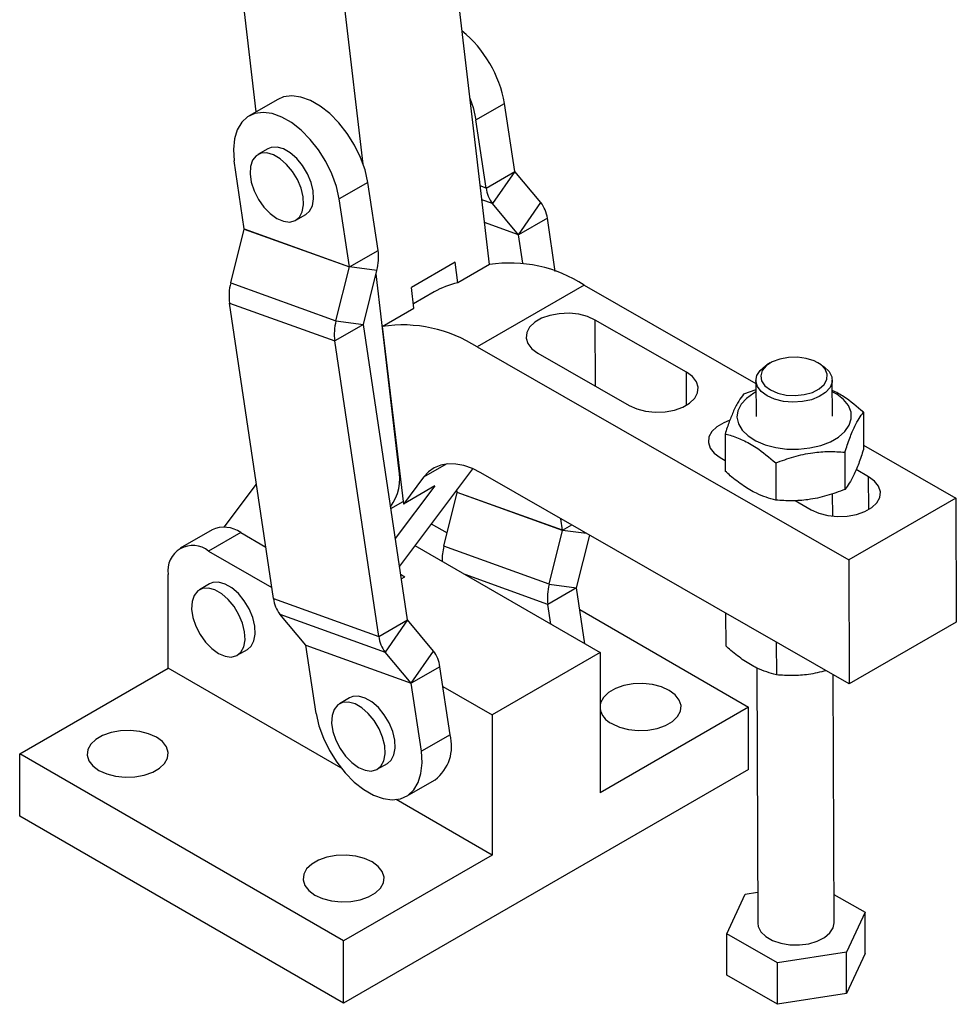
# Model space of a CAD drawing. Extents: x 50 to 498, y 43 to 374.
# Tile 24 of 26: x 400 to 498, y 172 to 275. Entities that reach past the tile are written whole.
import ezdxf

# ---------------------------------------------------------------- set-up
doc = ezdxf.new("R2010")
doc.units = 0
doc.header["$LTSCALE"] = 1.333333
doc.layers.get('0').update_dxf_attribs({"linetype": 'CONTINUOUS'})

msp = doc.modelspace()

# ---------------------------------------------------------------- linework, layer by layer
at = {"color": 7, "linetype": 'CONTINUOUS'}
for p, q in [((449.3346, 249.5054), (445.6627, 280.8232)), ((424.8981, 265.5064), (423.1622, 280.312)), ((436.1167, 260.0193), (434.1985, 276.3799)), ((427.1554, 266.8096), (424.1502, 265.0747)), ((447.929, 264.6511), (450.9342, 266.386)), ((451.9937, 259.2596), (450.9342, 266.386)), ((448.9885, 257.5248), (447.929, 264.6511)), ((426.1357, 261.6354), (425.075, 261.0231)), ((423.6371, 253.235), (422.5776, 260.3613)), ((448.9885, 257.5248), (451.9937, 259.2596)), ((451.9953, 259.2558), (449.6701, 255.8879)), ((454.7275, 255.9991), (451.9953, 259.2558)), ((436.6153, 258.1199), (433.6101, 256.385)), ((437.6748, 250.9935), (436.6153, 258.1199)), ((434.6696, 249.2586), (433.6101, 256.385)), ((452.4023, 252.6312), (449.6701, 255.8879)), ((452.4023, 252.6312), (454.7275, 255.9991)), ((429.0434, 254.1488), (430.1041, 254.7611)), ((455.4091, 254.3622), (452.4039, 252.6274)), ((456.2367, 248.7954), (455.4091, 254.3622)), ((422.2284, 247.583), (423.6368, 253.23)), ((423.6368, 253.23), (434.6693, 249.2537)), ((423.6371, 253.235), (434.6696, 249.2586)), ((452.8482, 249.6392), (452.4039, 252.6274)), ((434.6696, 249.2586), (437.6748, 250.9935)), ((445.7664, 249.755), (441.1702, 247.1017)), ((446.02, 247.5919), (445.7664, 249.755)), ((433.2608, 243.6066), (434.6693, 249.2537)), ((437.5492, 248.8907), (434.6693, 249.2537)), ((436.1407, 243.2436), (437.5492, 248.8907)), ((449.3346, 249.5054), (446.02, 247.5919)), ((422.2284, 247.583), (433.2608, 243.6066)), ((439.8543, 228.1414), (437.4624, 248.5424)), ((441.4238, 244.9386), (441.1702, 247.1017)), ((443.5387, 246.6407), (441.371, 245.3893)), ((459.2847, 247.3552), (448.0594, 240.875)), ((459.2847, 247.3552), (477.265, 237.0547)), ((422.1028, 245.4802), (433.1352, 241.5038)), ((426.7049, 214.5256), (422.1028, 245.4802)), ((438.1092, 243.0251), (441.4238, 244.9386)), ((433.2608, 243.6066), (436.1407, 243.2436)), ((469.9804, 238.2289), (460.4345, 243.6975)), ((436.1404, 243.2387), (433.1352, 241.5038)), ((440.7426, 212.2841), (436.1404, 243.2387)), ((438.1092, 243.0251), (440.3204, 224.4226)), ((437.7374, 210.5492), (433.1352, 241.5038)), ((448.0594, 240.875), (486.9949, 218.5696)), ((454.4241, 240.2278), (463.97, 234.7592)), ((478.7686, 239.2081), (478.4137, 239)), ((484.1036, 239.0187), (483.7473, 239.2245)), ((477.264, 237.3792), (477.2765, 233.5955)), ((485.2764, 233.6219), (485.2639, 237.4056)), ((477.2672, 236.396), (475.9716, 235.938)), ((488.5286, 234.0307), (488.5414, 230.1353)), ((474.029, 231.7644), (474.0418, 227.8691)), ((488.5399, 230.5955), (498.2203, 225.0499)), ((473.5158, 229.2905), (474.0381, 228.9913)), ((486.586, 229.8572), (486.5988, 225.9618)), ((447.58, 228.1244), (439.9034, 217.9283)), ((479.3362, 228.7241), (479.349, 224.8287)), ((489.0721, 227.2916), (487.7628, 228.0417)), ((442.4331, 227.2286), (440.3204, 224.4226)), ((487.0378, 205.5824), (448.4534, 227.6866)), ((421.5397, 222.0078), (424.9242, 226.503)), ((443.635, 226.336), (439.4749, 220.8105)), ((443.635, 226.336), (440.3204, 224.4226)), ((445.9736, 225.6491), (445.9311, 225.9344)), ((444.5648, 219.9971), (445.9733, 225.6442)), ((457.0057, 221.6678), (445.9733, 225.6442)), ((457.006, 221.6728), (445.9736, 225.6491)), ((485.311, 223.15), (485.3032, 225.5127)), ((498.2203, 225.0499), (486.9949, 218.5696)), ((498.2203, 225.0499), (498.2631, 212.0626)), ((439.0055, 223.9678), (440.2866, 224.7073)), ((481.3796, 224.7855), (483.0617, 223.8219)), ((457.006, 221.6728), (456.8249, 222.8907)), ((443.239, 222.3587), (444.9128, 221.3924)), ((420.2777, 221.7315), (416.9189, 219.7925)), ((423.2774, 221.4344), (419.9187, 219.4954)), ((423.2774, 221.4344), (425.9031, 219.9186)), ((455.5972, 216.0208), (457.0057, 221.6678)), ((458.4772, 215.6578), (459.8491, 221.1582)), ((441.5265, 220.084), (460.9308, 208.8821)), ((455.5972, 216.0208), (444.5648, 219.9971)), ((419.9187, 219.4954), (426.5338, 215.6766)), ((486.9949, 218.5696), (487.0378, 205.5824)), ((415.676, 207.2469), (415.676, 217.0454)), ((440.0311, 217.0693), (440.4919, 216.8033)), ((440.104, 216.5794), (440.4919, 216.8033)), ((420.0133, 216.0657), (418.9527, 215.4533)), ((458.4769, 215.6528), (455.4717, 213.918)), ((455.5972, 216.0208), (458.4772, 215.6578)), ((459.3476, 209.7961), (458.4769, 215.6528)), ((426.7049, 214.5256), (437.7374, 210.5492)), ((455.7781, 211.8567), (455.4717, 213.918)), ((427.3865, 212.8887), (438.4189, 208.9124)), ((430.1187, 209.632), (427.3865, 212.8887)), ((458.8169, 213.3657), (476.4872, 203.1649)), ((474.0909, 212.9994), (474.1022, 209.5642)), ((437.7374, 210.5492), (440.7426, 212.2841)), ((440.7442, 212.2802), (438.4189, 208.9124)), ((443.4764, 209.0236), (440.7442, 212.2802)), ((498.2631, 212.0626), (487.0378, 205.5824)), ((430.1187, 209.632), (441.1511, 205.6557)), ((430.1203, 209.6282), (441.1527, 205.6518)), ((431.1798, 202.5018), (430.1203, 209.6282)), ((479.3981, 209.959), (479.4094, 206.5238)), ((422.9211, 208.5791), (423.9818, 209.1914)), ((441.1511, 205.6557), (438.4189, 208.9124)), ((441.1511, 205.6557), (443.4764, 209.0236)), ((460.9308, 208.8821), (449.6171, 202.3509)), ((460.9308, 208.8821), (460.9308, 194.1844)), ((444.158, 207.3867), (441.1527, 205.6518)), ((445.2174, 200.2603), (444.158, 207.3867)), ((400.1197, 198.2664), (415.676, 207.2469)), ((433.784, 196.7934), (415.676, 207.2469)), ((477.3634, 207.2493), (477.4516, 180.5217)), ((485.4515, 180.5481), (485.3658, 206.5403)), ((442.2122, 198.5255), (441.1527, 205.6518)), ((444.4644, 205.3255), (449.6171, 202.3509)), ((434.6858, 204.1257), (433.6251, 203.5134)), ((449.6171, 202.3509), (449.6171, 187.6531)), ((476.4872, 203.1649), (460.9308, 194.1844)), ((476.4872, 196.6326), (476.4872, 203.1649)), ((445.2174, 200.2603), (442.2122, 198.5255)), ((434.0608, 178.6726), (400.1197, 198.2664)), ((400.1197, 191.7341), (400.1197, 198.2664)), ((437.5936, 196.6391), (438.6542, 197.2514)), ((476.4872, 196.6326), (434.0608, 172.1403)), ((440.6397, 193.8121), (443.6449, 195.547)), ((449.6171, 187.6531), (439.556, 193.4613)), ((434.0608, 172.1403), (400.1197, 191.7341)), ((449.6171, 187.6531), (434.0608, 178.6726)), ((474.2018, 179.4017), (476.1444, 183.5753)), ((476.1444, 183.5753), (477.4408, 183.7779)), ((485.4417, 183.5354), (488.7014, 181.668)), ((488.7014, 181.668), (486.7587, 177.4945)), ((488.7157, 177.3321), (488.7014, 181.668)), ((434.0608, 172.1403), (434.0608, 178.6726)), ((479.509, 176.3614), (474.2018, 179.4017)), ((474.2161, 175.0659), (474.2018, 179.4017)), ((486.7587, 177.4945), (479.509, 176.3614)), ((486.7731, 173.1586), (486.7587, 177.4945)), ((479.5233, 172.0255), (479.509, 176.3614)), ((488.7157, 177.3321), (486.7731, 173.1586)), ((479.5233, 172.0255), (474.2161, 175.0659)), ((486.7731, 173.1586), (479.5233, 172.0255))]:
    msp.add_line(p, q, dxfattribs=at)
at = {"color": 8, "linetype": 'CONTINUOUS'}
for p, q in [((448.9885, 257.5248), (448.3681, 257.7484)), ((449.6701, 255.8879), (448.5384, 256.2958)), ((452.4023, 252.6312), (448.8165, 253.9236)), ((452.4039, 252.6274), (448.8169, 253.9202)), ((460.4574, 236.7715), (460.4345, 243.6975)), ((469.9918, 234.779), (469.9804, 238.2289)), ((439.8543, 228.1414), (439.8768, 228.1545)), ((444.8166, 228.6046), (442.4331, 227.2286)), ((489.0835, 223.8418), (489.0721, 227.2916)), ((457.006, 221.6728), (457.9747, 222.232)), ((459.5107, 221.3521), (457.0057, 221.6678)), ((455.4717, 213.918), (446.7828, 217.0496))]:
    msp.add_line(p, q, dxfattribs=at)
at = {"color": 7, "linetype": 'CONTINUOUS', "flags": 128}
for points in [[(436.6153, 258.1199), (436.3124, 259.4189), (435.8384, 260.7349), (435.209, 262.0245), (434.4449, 263.2451), (433.5713, 264.3565), (432.6171, 265.322), (431.6137, 266.1098), (430.5941, 266.6939), (429.5921, 267.0551), (428.6406, 267.1814), (427.771, 267.0687), (427.1554, 266.8096)], [(447.2927, 266.9206), (447.6261, 265.9502), (447.929, 264.6511)], [(433.6101, 256.385), (433.3072, 257.684), (432.8332, 259.0001), (432.2038, 260.2896), (431.4397, 261.5102), (430.5661, 262.6216), (429.6119, 263.5871), (428.6085, 264.375), (427.5889, 264.9591), (426.5869, 265.3202), (425.6354, 265.4465), (424.7658, 265.3338), (424.0069, 264.9857), (423.3835, 264.4139), (422.9164, 263.637), (422.6209, 262.6808), (422.5067, 261.5768), (422.5776, 260.3613)], [(427.0592, 254.3453), (427.7571, 254.0442), (428.4112, 253.9657), (428.9803, 254.1146), (429.4287, 254.4817), (429.7282, 255.0438), (429.86, 255.7656), (429.8158, 256.6018), (429.5985, 257.4999), (429.2215, 258.4033), (428.7087, 259.2555), (428.0923, 260.0026), (427.4109, 260.598), (426.7075, 261.0041), (426.0261, 261.1954), (425.4097, 261.1599), (424.8969, 260.8999), (424.52, 260.4316), (424.3026, 259.7846), (424.2584, 258.9993), (424.3902, 258.1253), (424.6898, 257.2174), (425.1381, 256.3326), (425.7073, 255.5266), (426.3613, 254.85), (427.0592, 254.3453)], [(430.1041, 254.7611), (430.4893, 255.094), (430.7889, 255.6561), (430.9207, 256.3779), (430.8765, 257.2141), (430.6591, 258.1122), (430.2822, 259.0157), (429.7694, 259.8678), (429.153, 260.615), (428.4716, 261.2103), (427.7681, 261.6164), (427.0868, 261.8077), (426.4704, 261.7723), (426.1357, 261.6354)], [(460.4345, 243.6975), (459.628, 244.0591), (458.6937, 244.2989), (457.6859, 244.4029), (456.6632, 244.365), (455.6851, 244.1876), (454.8083, 243.8808), (454.0838, 243.4626), (453.5537, 242.9572), (453.2489, 242.394), (453.1871, 241.8057), (453.3717, 241.2266), (453.7922, 240.6902), (454.4241, 240.2278)], [(478.7877, 236.3727), (479.5472, 236.0432), (480.4339, 235.844), (481.3821, 235.7901), (482.3214, 235.8853), (483.1822, 236.1226), (483.9006, 236.4844), (484.4233, 236.9439), (484.7117, 237.467), (484.7442, 238.0149), (484.5186, 238.547), (484.0514, 239.0238), (483.3774, 239.4099), (482.5466, 239.6767), (481.6205, 239.8044), (480.6679, 239.7836), (479.7594, 239.6158), (478.9624, 239.3134), (478.336, 238.8989), (477.9266, 238.4029), (477.7646, 237.8624), (477.8621, 237.3174), (478.2118, 236.8082), (478.7877, 236.3727)], [(478.4355, 235.7595), (477.821, 236.2138), (477.4228, 236.7421), (477.2659, 237.3113), (477.3603, 237.8856), (477.6999, 238.4288), (478.2635, 238.907), (478.4137, 239)], [(484.1036, 239.0187), (484.4246, 238.8092), (484.935, 238.314), (485.2147, 237.7609), (485.2462, 237.1847), (485.0274, 236.6215), (484.5722, 236.1067), (483.9092, 235.6727), (483.0799, 235.3468), (482.1365, 235.1494), (481.1383, 235.0929), (480.148, 235.1809), (479.2278, 235.4079), (478.4355, 235.7595)], [(463.97, 234.7592), (464.7765, 234.3976), (465.7108, 234.1578), (466.7185, 234.0538), (467.7412, 234.0917), (468.7194, 234.2691), (469.5962, 234.5759), (470.3207, 234.9941), (470.8507, 235.4995), (471.1555, 236.0627), (471.2174, 236.651), (471.0327, 237.2301), (470.6122, 237.7665), (469.9804, 238.2289)], [(477.268, 236.1673), (477.0338, 236.0392), (476.2666, 235.4964), (475.7045, 234.8763), (475.3706, 234.2044), (475.2784, 233.508), (475.4317, 232.8158), (475.8244, 232.156), (476.4403, 231.5557), (477.2541, 231.0395), (478.2326, 230.6284), (479.3358, 230.3394), (480.5184, 230.1842), (481.732, 230.1692), (482.927, 230.295), (484.0544, 230.5564), (485.0681, 230.9429), (485.9265, 231.4384), (486.5946, 232.0229), (487.0449, 232.6722), (487.2591, 233.3599), (487.2283, 234.0577), (486.9539, 234.7372), (486.4471, 235.3705), (485.7285, 235.9317), (485.2679, 236.1937)], [(474.4769, 233.1637), (473.9, 232.9436), (473.1755, 232.5253), (472.6455, 232.0199), (472.3407, 231.4567), (472.2788, 230.8685), (472.4635, 230.2893), (472.884, 229.7529), (473.5158, 229.2905)], [(448.4534, 227.6866), (447.5526, 228.1361), (446.6669, 228.4449), (445.8108, 228.6079), (444.9983, 228.6226), (444.2425, 228.4886), (443.5558, 228.2082), (442.9493, 227.7859), (442.4331, 227.2286)], [(483.0617, 223.8219), (483.8682, 223.4603), (484.8025, 223.2205), (485.8103, 223.1166), (486.833, 223.1544), (487.8111, 223.3318), (488.6879, 223.6386), (489.4124, 224.0568), (489.9425, 224.5622), (490.2473, 225.1254), (490.3091, 225.7137), (490.1245, 226.2928), (489.704, 226.8292), (489.0721, 227.2916)], [(420.9369, 208.7756), (421.6348, 208.4745), (422.2888, 208.3959), (422.858, 208.5449), (423.3064, 208.9119), (423.6059, 209.474), (423.7377, 210.1959), (423.6935, 211.0321), (423.4761, 211.9301), (423.0992, 212.8336), (422.5864, 213.6857), (421.97, 214.4329), (421.2886, 215.0283), (420.5852, 215.4344), (419.9038, 215.6257), (419.2874, 215.5902), (418.7746, 215.3302), (418.3976, 214.8619), (418.1803, 214.2148), (418.1361, 213.4296), (418.2679, 212.5556), (418.5674, 211.6477), (419.0158, 210.7629), (419.5849, 209.9569), (420.239, 209.2803), (420.9369, 208.7756)], [(423.9818, 209.1914), (424.367, 209.5242), (424.6665, 210.0863), (424.7983, 210.8082), (424.7542, 211.6444), (424.5368, 212.5424), (424.1599, 213.4459), (423.6471, 214.298), (423.0306, 215.0452), (422.3493, 215.6406), (421.6458, 216.0467), (420.9645, 216.238), (420.348, 216.2025), (420.0133, 216.0657)], [(462.1683, 201.43), (462.9748, 201.0652), (463.9091, 200.8225), (464.9169, 200.7159), (465.9396, 200.7516), (466.9177, 200.9276), (467.7945, 201.2335), (468.519, 201.6518), (469.0491, 202.1579), (469.3539, 202.7226), (469.4157, 203.313), (469.2311, 203.8948), (468.8106, 204.4342), (468.1787, 204.8997), (467.3722, 205.2645), (466.4379, 205.5073), (465.4301, 205.6139), (464.4074, 205.5782), (463.4292, 205.4022), (462.5524, 205.0962), (461.828, 204.678), (461.2979, 204.1718), (460.9931, 203.6071), (460.9308, 203.3092)], [(438.6542, 197.2514), (439.0395, 197.5843), (439.339, 198.1464), (439.4708, 198.8682), (439.4266, 199.7044), (439.2093, 200.6025), (438.8323, 201.5059), (438.3195, 202.358), (437.7031, 203.1052), (437.0217, 203.7006), (436.3183, 204.1067), (435.6369, 204.298), (435.0205, 204.2625), (434.6858, 204.1257)], [(435.6094, 196.8356), (436.3073, 196.5345), (436.9613, 196.456), (437.5304, 196.6049), (437.9788, 196.972), (438.2783, 197.5341), (438.4101, 198.2559), (438.366, 199.0921), (438.1486, 199.9902), (437.7717, 200.8936), (437.2589, 201.7457), (436.6424, 202.4929), (435.9611, 203.0883), (435.2576, 203.4944), (434.5763, 203.6857), (433.9598, 203.6502), (433.447, 203.3902), (433.0701, 202.9219), (432.8527, 202.2748), (432.8086, 201.4896), (432.9404, 200.6156), (433.2399, 199.7077), (433.6883, 198.8229), (434.2574, 198.0169), (434.9114, 197.3403), (435.6094, 196.8356)], [(431.1798, 202.5018), (431.4827, 201.2028), (431.9567, 199.8868), (432.5861, 198.5972), (433.3502, 197.3766), (434.2238, 196.2652), (435.178, 195.2997), (436.1814, 194.5119), (437.201, 193.9278), (438.203, 193.5666), (439.1545, 193.4403), (440.0241, 193.553), (440.783, 193.9011), (441.4063, 194.4729), (441.8735, 195.2498), (442.169, 196.206), (442.2832, 197.31), (442.2122, 198.5255)], [(408.4282, 196.5316), (409.2347, 196.1668), (410.169, 195.9241), (411.1768, 195.8174), (412.1995, 195.8531), (413.1776, 196.0291), (414.0544, 196.3351), (414.7789, 196.7533), (415.3089, 197.2595), (415.6138, 197.8242), (415.6756, 198.4146), (415.4909, 198.9963), (415.0704, 199.5357), (414.4386, 200.0013), (413.6321, 200.3661), (412.6978, 200.6088), (411.69, 200.7154), (410.6673, 200.6797), (409.6891, 200.5038), (408.8123, 200.1978), (408.0878, 199.7795), (407.5578, 199.2734), (407.253, 198.7087), (407.1911, 198.1183), (407.3758, 197.5365), (407.7963, 196.9972), (408.4282, 196.5316)], [(437.066, 186.9388), (436.2595, 187.3035), (435.3252, 187.5463), (434.3174, 187.6529), (433.2947, 187.6172), (432.3165, 187.4412), (431.4397, 187.1352), (430.7153, 186.717), (430.1852, 186.2108), (429.8804, 185.6462), (429.8185, 185.0558), (430.0032, 184.474), (430.4237, 183.9346), (431.0556, 183.469), (431.8621, 183.1043), (432.7964, 182.8615), (433.8042, 182.7549), (434.8269, 182.7906), (435.805, 182.9666), (436.6818, 183.2726), (437.4063, 183.6908), (437.9364, 184.197), (438.2412, 184.7617), (438.303, 185.352), (438.1184, 185.9338), (437.6979, 186.4732), (437.066, 186.9388)], [(477.4516, 180.5217), (477.5008, 180.1663), (477.7806, 179.6132), (478.2909, 179.118), (478.9999, 178.7119), (479.863, 178.4202), (480.8258, 178.2615), (481.828, 178.2456), (482.8065, 178.3735), (483.6999, 178.6373), (484.452, 179.0203), (485.0156, 179.4984), (485.3552, 180.0417), (485.4515, 180.5481)]]:
    msp.add_lwpolyline(points, dxfattribs=at)
at = {"color": 7, "linetype": 'CONTINUOUS'}
for centre, radius, start, end in [((438.3493, 264.0983), 12.7911, 10.302988, 50.622674), ((452.0014, 259.2606), 0.00771, 186.95938, 218.254348), ((452.2484, 257.9218), 3.284, 186.944321, 218.267836), ((452.1492, 253.9652), 3.284, 6.944365, 38.267781), ((423.6244, 253.2333), 0.0128, 345.462972, 7.695974), ((452.3963, 252.6264), 0.00769, 6.916636, 38.322519), ((432.2675, 250.2613), 5.4567, 345.453068, 7.711956), ((451.4777, 235.3253), 14.3411, 57.017952, 98.594662), ((434.6569, 249.2569), 0.0128, 345.455193, 7.687993), ((427.51, 246.2124), 5.4566, 165.452955, 187.712034), ((447.8077, 239.217), 8.5636, 102.049298, 119.901221), ((438.5424, 242.2361), 5.4566, 165.452824, 187.712091), ((436.1531, 243.2404), 0.0128, 165.43627, 187.738436), ((440.2524, 228.845), 14.3411, 57.017952, 98.594662), ((434.8264, 227.1415), 5.1264, 324.12524, 11.247742), ((445.9609, 225.6474), 0.0128, 345.441686, 7.702554), ((421.5199, 218.9811), 3.0179, 54.382388, 114.307138), ((456.9933, 221.6711), 0.0129, 345.499344, 7.675361), ((418.2625, 217.465), 2.6203, 50.796707, 189.214037), ((450.099, 218.5908), 5.7101, 165.742218, 181.536629), ((460.879, 214.6502), 5.4567, 165.453096, 187.711851), ((458.4896, 215.6545), 0.0128, 165.451614, 187.660045), ((429.9648, 214.9226), 3.284, 186.944256, 218.267909), ((440.7502, 212.285), 0.0077, 186.933854, 218.305301), ((440.9973, 210.9463), 3.284, 186.944368, 218.267815), ((430.1126, 209.6272), 0.00772, 6.979786, 38.251318), ((440.8981, 206.9897), 3.284, 6.944149, 38.267966), ((441.1451, 205.6509), 0.00769, 6.909253, 38.279033), ((463.0159, 203.3661), 2.1135, 189.409022, 246.356495), ((440.9479, 199.0658), 4.4335, 307.46804, 15.630653)]:
    msp.add_arc(centre, radius, start, end, dxfattribs=at)
for points, knots in [([(488.5286, 234.0307), (487.852, 234.6161), (486.7776, 235.5458), (485.6756, 236.1214), (485.2675, 236.3345)], [0, 0, 0, 0, 0.62968814, 1, 1, 1, 1]), ([(475.9716, 235.938), (475.8025, 235.7129), (475.4608, 235.2579), (474.9554, 234.2744), (474.4731, 233.0882), (474.1779, 232.2084), (474.029, 231.7644)], [0, 0, 0, 0, 0.26460241, 0.53494228, 0.76534011, 1, 1, 1, 1]), ([(486.586, 229.8572), (486.7541, 230.3566), (487.0941, 231.3662), (487.5988, 232.5527), (488.082, 233.441), (488.3788, 233.833), (488.5286, 234.0307)], [0, 0, 0, 0, 0.26460197, 0.53494221, 0.76534003, 1, 1, 1, 1]), ([(474.029, 231.7644), (474.2075, 231.719), (474.8223, 231.5627), (475.9105, 231.1593), (477.5309, 230.2648), (478.6601, 229.301), (479.3362, 228.7241)], [0, 0, 0, 0, 0.10333327, 0.3558142, 0.61435457, 1, 1, 1, 1]), ([(488.5414, 230.1353), (488.3733, 229.6359), (488.0333, 228.6263), (487.5286, 227.4398), (487.0454, 226.5515), (486.7486, 226.1596), (486.5988, 225.9618)], [0, 0, 0, 0, 0.26460243, 0.53494217, 0.76534043, 1, 1, 1, 1]), ([(479.3362, 228.7241), (479.9649, 228.9596), (481.2361, 229.4357), (483.1206, 229.8318), (484.9228, 229.9645), (486.0282, 229.8932), (486.586, 229.8572)], [0, 0, 0, 0, 0.26460204, 0.53494251, 0.76534041, 1, 1, 1, 1]), ([(479.349, 224.8287), (478.6742, 225.0255), (477.5583, 225.3511), (475.9383, 226.3085), (474.848, 227.1509), (474.2208, 227.7097), (474.0418, 227.8691)], [0, 0, 0, 0, 0.38564434, 0.63774983, 0.89666717, 1, 1, 1, 1]), ([(486.5988, 225.9618), (485.97, 225.7263), (484.6989, 225.2501), (482.8144, 224.8541), (481.0122, 224.7214), (479.9068, 224.7927), (479.349, 224.8287)], [0, 0, 0, 0, 0.26460211, 0.53494205, 0.76534042, 1, 1, 1, 1]), ([(479.4094, 206.5238), (478.7346, 206.7207), (477.6187, 207.0463), (475.9987, 208.0036), (474.9084, 208.8461), (474.2812, 209.4048), (474.1022, 209.5642)], [0, 0, 0, 0, 0.38564429, 0.63774883, 0.89666716, 1, 1, 1, 1]), ([(484.618, 206.9686), (484.0052, 206.8193), (482.8294, 206.5327), (481.0719, 206.4198), (479.967, 206.4889), (479.4094, 206.5238)], [0, 0, 0, 0, 0.3503117, 0.67217935, 1, 1, 1, 1])]:
    msp.add_open_spline(points, degree=3, knots=knots, dxfattribs=at)

doc.saveas('drawing.dxf')
